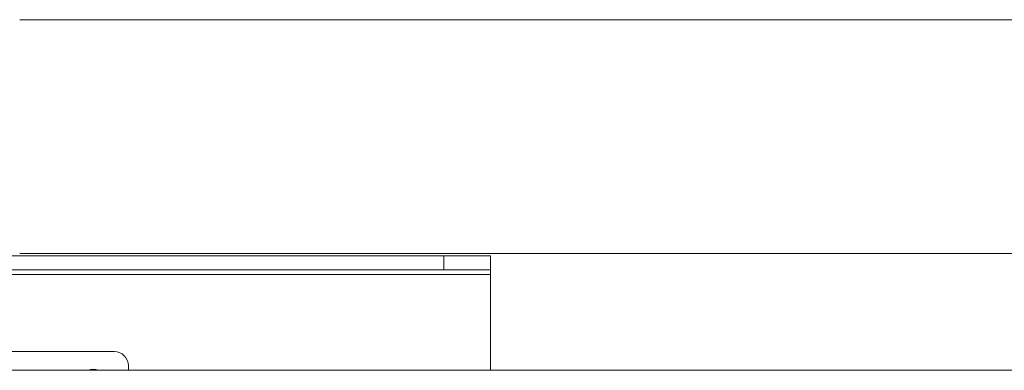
# Model space of a CAD drawing. Header units: millimetres. Extents: x 3925 to 5043, y -86 to 778.
# Tile 88 of 157: x 4372 to 4425, y 562 to 581. Entities that reach past the tile are written whole.
import ezdxf

# ---------------------------------------------------------------- set-up
doc = ezdxf.new("R2010")
doc.units = ezdxf.units.MM
doc.header["$LTSCALE"] = 46.255
doc.layers.add('140-154101-0DXF_CONTINUOUS_LINE', color=7, linetype='CONTINUOUS')

msp = doc.modelspace()

# ---------------------------------------------------------------- linework, layer by layer
at = {"layer": '140-154101-0DXF_CONTINUOUS_LINE', "color": 7, "linetype": 'Continuous', "lineweight": 0}
for p, q in [((4450.0234, 581.1183), (4372.1485, 581.1183)), ((4397.336, 568.4933), (4344.9767, 568.4933)), ((4372.1485, 568.6183), (4450.0235, 568.6183)), ((4394.836, 567.7433), (4394.836, 568.4933)), ((4397.336, 568.4933), (4397.336, 562.3683)), ((4397.336, 567.7433), (4344.9767, 567.7433)), ((4397.336, 567.4933), (4344.586, 567.4933)), ((4377.211, 563.3683), (4368.711, 563.3683)), ((4377.961, 562.6183), (4377.961, 562.3683)), ((4467.6841, 562.3683), (4354.1841, 562.3683))]:
    msp.add_line(p, q, dxfattribs=at)
for centre, radius, start, end in [((4377.211, 562.6183), 0.75, 360, 90), ((4376.086, 561.6183), 0.8125, 70.27214, 109.98629)]:
    msp.add_arc(centre, radius, start, end, dxfattribs=at)

doc.saveas('drawing.dxf')
